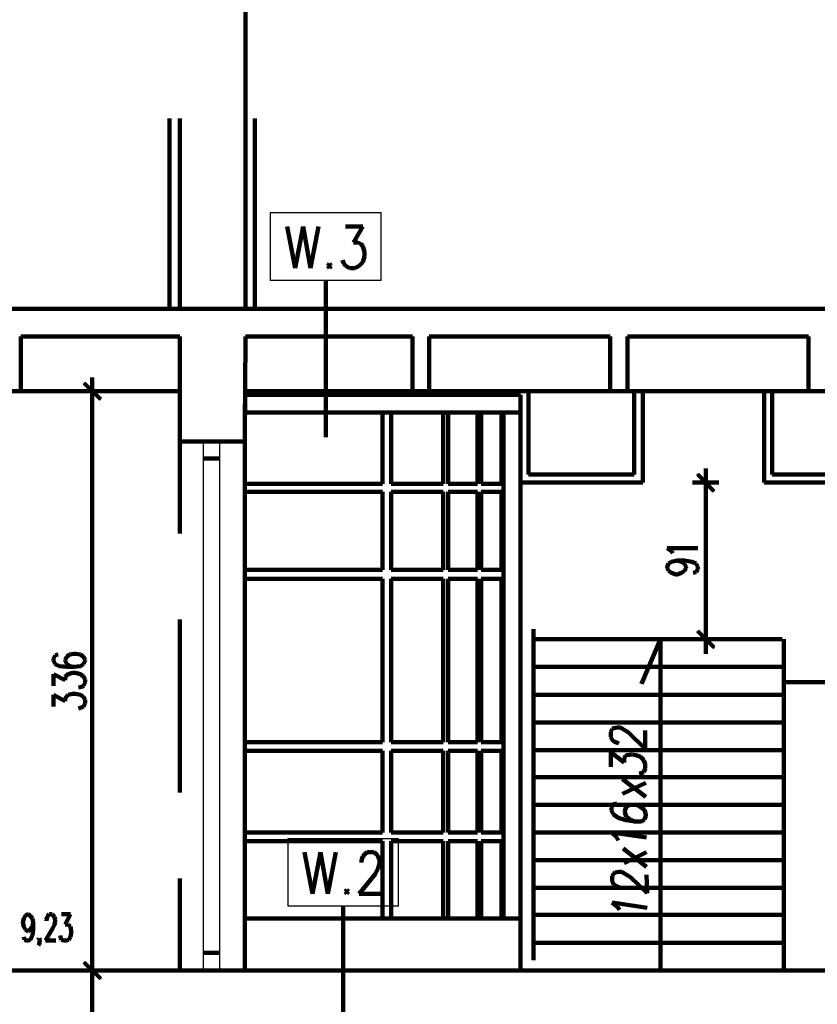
# Model space of a CAD drawing. Header units: inches. Extents: x -1901 to 7725, y 4299 to 7113.
# Tile 15 of 180: x -953 to -491, y 5381 to 5952. Entities that reach past the tile are written whole.
import ezdxf

# ---------------------------------------------------------------- set-up
doc = ezdxf.new("R2010")
doc.units = ezdxf.units.IN
doc.header["$MEASUREMENT"] = 0
for name, color, linetype in [('at_Entity', 7, 'Continuous'), ('at_Rect', 7, 'Continuous'), ('at_Solid', 7, 'Continuous')]:
    doc.layers.add(name, color=color, linetype=linetype)

msp = doc.modelspace()

# ---------------------------------------------------------------- hatches: boundary and pattern name
at = {"layer": 'at_Solid'}
for points in [[(-915.15, 5741.41), (-916.02, 5740.56), (-905.86, 5732.12)], [(-916.02, 5740.56), (-905.86, 5732.12), (-906.72, 5731.27)], [(-559.92, 5688.61), (-560.74, 5687.76), (-550.63, 5678.89)], [(-560.74, 5687.76), (-550.63, 5678.89), (-551.45, 5678.05)], [(-550.63, 5588.08), (-560.74, 5596.95), (-559.92, 5597.79)], [(-551.45, 5587.65), (-550.63, 5588.08), (-560.74, 5596.95)], [(-905.86, 5396.73), (-916.02, 5405.18), (-915.15, 5406.02)], [(-915.15, 5406.02), (-916.02, 5405.18), (-905.86, 5396.73)], [(-906.72, 5395.88), (-905.86, 5396.73), (-916.02, 5405.18)], [(-916.02, 5405.18), (-905.86, 5396.73), (-906.27, 5395.88)]]:
    msp.add_hatch(color=7, dxfattribs=at).paths.add_polyline_path(points)

# ---------------------------------------------------------------- linework, layer by layer
at = {"layer": 'at_Entity', "color": 7, "lineweight": 211}
for p, q in [((-822.25, 6064.54), (-822.25, 5784.07)), ((-866.17, 5894.32), (-866.17, 5784.07)), ((-860.25, 5894.32), (-860.25, 5784.07)), ((-816.73, 5894.32), (-816.73, 5784.07)), ((-798.14, 5831.8), (-793.49, 5807.72)), ((-793.49, 5807.72), (-788.85, 5831.8)), ((-788.85, 5831.8), (-784.65, 5807.72)), ((-784.65, 5807.72), (-780.01, 5831.8)), ((-764.38, 5831.8), (-754.22, 5831.8)), ((-754.22, 5831.8), (-759.73, 5822.51)), ((-759.73, 5822.51), (-757.18, 5822.51)), ((-757.18, 5822.51), (-755.49, 5821.66)), ((-755.49, 5821.66), (-754.22, 5820.4)), ((-754.22, 5820.4), (-753.35, 5817.02)), ((-753.35, 5817.02), (-753.35, 5814.48)), ((-765.2, 5810.26), (-766.06, 5812.37)), ((-754.22, 5811.1), (-756.31, 5808.99)), ((-753.35, 5814.48), (-754.22, 5811.1)), ((-773.63, 5810.26), (-774.49, 5808.99)), ((-774.49, 5808.99), (-773.63, 5807.72)), ((-772.81, 5808.99), (-773.63, 5810.26)), ((-773.63, 5807.72), (-772.81, 5808.99)), ((-764.38, 5808.99), (-765.2, 5810.26)), ((-761.83, 5807.72), (-764.38, 5808.99)), ((-758.86, 5807.72), (-761.83, 5807.72)), ((-756.31, 5808.99), (-758.86, 5807.72)), ((-775.77, 5800.54), (-775.77, 5709.73)), ((-1095.96, 5784.07), (-140.04, 5784.07)), ((-1095.96, 5784.07), (141.27, 5784.07)), ((-860.25, 5768.02), (-952.34, 5768.02)), ((-952.34, 5768.02), (-952.34, 5736.34)), ((-860.25, 5707.19), (-860.25, 5768.02)), ((-860.25, 5768.02), (-860.25, 5707.19)), ((-822.25, 5768.02), (-822.66, 5707.19)), ((-725.51, 5768.02), (-822.25, 5768.02)), ((-725.51, 5736.34), (-725.51, 5768.02)), ((-611, 5768.02), (-715.76, 5768.02)), ((-715.76, 5768.02), (-715.76, 5736.34)), ((-611, 5736.34), (-611, 5768.02)), ((-496.13, 5768.02), (-600.89, 5768.02)), ((-600.89, 5768.02), (-600.89, 5736.34)), ((-496.13, 5736.34), (-496.13, 5768.02)), ((-910.92, 5727.89), (-910.92, 5744.36)), ((-906.27, 5731.69), (-915.56, 5740.98)), ((-952.34, 5736.34), (-962.04, 5736.34)), ((-860.25, 5736.34), (-952.34, 5736.34)), ((-918.53, 5736.34), (-903.31, 5736.34)), ((-725.51, 5736.34), (-822.25, 5736.34)), ((-662.99, 5734.23), (-822.25, 5734.23)), ((-715.76, 5736.34), (-725.51, 5736.34)), ((-611, 5736.34), (-715.76, 5736.34)), ((-662.99, 5734.23), (-662.99, 5400.95)), ((-658.35, 5688.19), (-658.35, 5736.34)), ((-600.89, 5736.34), (-611, 5736.34)), ((-496.13, 5736.34), (-600.89, 5736.34)), ((-597.11, 5736.34), (-597.11, 5688.19)), ((-592, 5736.34), (-592, 5683.54)), ((-521.88, 5683.54), (-521.88, 5736.34)), ((-517.27, 5688.19), (-517.27, 5736.34)), ((-485.97, 5736.34), (-496.13, 5736.34)), ((-910.92, 5730.85), (-910.92, 5406.44)), ((-822.66, 5729.16), (-822.66, 5400.95)), ((-662.99, 5724.09), (-822.25, 5724.09)), ((-742.82, 5682.7), (-742.82, 5724.09)), ((-737.77, 5682.7), (-737.77, 5724.09)), ((-707.74, 5682.7), (-707.74, 5724.09)), ((-704.78, 5682.7), (-704.78, 5724.09)), ((-687.92, 5682.7), (-687.92, 5724.09)), ((-685.78, 5682.7), (-685.78, 5724.09)), ((-673.97, 5724.09), (-673.97, 5682.7)), ((-672.7, 5724.09), (-672.7, 5430.94)), ((-822.66, 5707.19), (-860.25, 5707.19)), ((-860.25, 5707.19), (-860.25, 5653.97)), ((-856.42, 5707.19), (-826.44, 5707.19)), ((-837.01, 5697.48), (-846.71, 5697.48)), ((-555.69, 5675.09), (-555.69, 5691.56)), ((-597.11, 5688.19), (-658.35, 5688.19)), ((-551.04, 5678.47), (-560.33, 5688.19)), ((-459.41, 5688.19), (-517.27, 5688.19)), ((-742.82, 5682.7), (-822.66, 5682.7)), ((-707.74, 5682.7), (-737.77, 5682.7)), ((-687.92, 5682.7), (-704.78, 5682.7)), ((-673.97, 5682.7), (-685.78, 5682.7)), ((-592, 5683.54), (-662.99, 5683.54)), ((-563.3, 5683.54), (-548.08, 5683.54)), ((-459.41, 5683.54), (-521.88, 5683.54)), ((-742.82, 5678.05), (-822.66, 5678.05)), ((-742.82, 5632.85), (-742.82, 5678.05)), ((-707.74, 5678.05), (-737.77, 5678.05)), ((-737.77, 5632.85), (-737.77, 5678.05)), ((-707.74, 5632.85), (-707.74, 5678.05)), ((-687.92, 5678.05), (-704.78, 5678.05)), ((-704.78, 5632.85), (-704.78, 5678.05)), ((-687.92, 5632.85), (-687.92, 5678.05)), ((-673.97, 5678.05), (-685.78, 5678.05)), ((-685.78, 5632.85), (-685.78, 5678.05)), ((-673.97, 5678.05), (-673.97, 5632.85)), ((-555.69, 5598.22), (-555.69, 5677.62)), ((-575.55, 5643.83), (-578.06, 5645.52)), ((-578.06, 5645.52), (-560.33, 5645.52)), ((-574.69, 5642.57), (-575.55, 5643.83)), ((-578.06, 5634.54), (-577.24, 5636.65)), ((-578.06, 5634.12), (-578.06, 5634.54)), ((-577.24, 5632.43), (-578.06, 5634.12)), ((-577.24, 5636.65), (-575.55, 5637.5)), ((-575.55, 5637.5), (-572.18, 5638.34)), ((-572.18, 5638.34), (-569.63, 5637.5)), ((-572.18, 5638.34), (-567.94, 5638.34)), ((-569.63, 5637.5), (-567.94, 5636.65)), ((-567.94, 5638.34), (-563.71, 5637.5)), ((-567.94, 5636.65), (-567.08, 5634.54)), ((-567.08, 5634.12), (-567.94, 5632.43)), ((-567.08, 5634.54), (-567.08, 5634.12)), ((-563.71, 5637.5), (-561.2, 5636.65)), ((-561.2, 5636.65), (-560.33, 5634.54)), ((-560.33, 5634.54), (-560.33, 5633.27)), ((-742.82, 5632.85), (-822.66, 5632.85)), ((-707.74, 5632.85), (-737.77, 5632.85)), ((-687.92, 5632.85), (-704.78, 5632.85)), ((-673.97, 5632.85), (-685.78, 5632.85)), ((-575.55, 5631.16), (-577.24, 5632.43)), ((-573, 5630.31), (-575.55, 5631.16)), ((-572.18, 5630.31), (-573, 5630.31)), ((-569.63, 5631.16), (-572.18, 5630.31)), ((-567.94, 5632.43), (-569.63, 5631.16)), ((-561.2, 5631.58), (-562.89, 5631.16)), ((-560.33, 5633.27), (-561.2, 5631.58)), ((-742.82, 5627.78), (-822.66, 5627.78)), ((-742.82, 5533.16), (-742.82, 5627.78)), ((-707.74, 5627.78), (-737.77, 5627.78)), ((-737.77, 5533.16), (-737.77, 5627.78)), ((-707.74, 5533.16), (-707.74, 5627.78)), ((-687.92, 5627.78), (-704.78, 5627.78)), ((-704.78, 5533.16), (-704.78, 5627.78)), ((-687.92, 5533.16), (-687.92, 5627.78)), ((-673.97, 5627.78), (-685.78, 5627.78)), ((-685.78, 5533.16), (-685.78, 5627.78)), ((-673.97, 5627.78), (-673.97, 5533.16)), ((-860.25, 5604.13), (-860.25, 5504.02)), ((-555.69, 5600.75), (-555.69, 5584.27)), ((-655.38, 5406.87), (-655.38, 5598.64)), ((-560.33, 5597.37), (-551.04, 5588.08)), ((-655.38, 5592.72), (-511.35, 5592.72)), ((-581.89, 5592.72), (-592.87, 5566.95)), ((-581.89, 5400.95), (-581.89, 5592.72)), ((-548.08, 5592.72), (-563.3, 5592.72)), ((-510.48, 5592.72), (-510.48, 5422.92)), ((-510.48, 5592.72), (-510.48, 5400.95)), ((-932.47, 5583.43), (-933.33, 5581.32)), ((-930.78, 5583.85), (-932.47, 5583.43)), ((-924.04, 5583.85), (-925.72, 5582.58)), ((-921.49, 5584.27), (-924.04, 5583.85)), ((-920.62, 5584.27), (-921.49, 5584.27)), ((-917.71, 5583.85), (-920.62, 5584.27)), ((-916.02, 5582.58), (-917.71, 5583.85)), ((-933.33, 5581.32), (-933.33, 5580.47)), ((-933.33, 5580.47), (-932.47, 5578.36)), ((-932.47, 5578.36), (-929.92, 5577.09)), ((-929.92, 5577.09), (-925.72, 5576.67)), ((-925.72, 5582.58), (-926.55, 5580.9)), ((-926.55, 5580.9), (-926.55, 5580.47)), ((-926.55, 5580.47), (-925.72, 5578.36)), ((-925.72, 5578.36), (-924.04, 5577.09)), ((-924.04, 5577.09), (-921.49, 5576.67)), ((-921.49, 5576.67), (-917.71, 5577.09)), ((-917.71, 5577.09), (-916.02, 5578.36)), ((-915.15, 5580.9), (-916.02, 5582.58)), ((-916.02, 5578.36), (-915.15, 5580.47)), ((-915.15, 5580.47), (-915.15, 5580.9)), ((-933.33, 5565.69), (-933.33, 5572.44)), ((-933.33, 5572.44), (-926.55, 5569.07)), ((-926.55, 5570.76), (-925.72, 5572.03)), ((-925.72, 5576.67), (-921.49, 5576.67)), ((-925.72, 5572.03), (-924.86, 5572.44)), ((-924.86, 5572.44), (-922.35, 5573.29)), ((-922.35, 5573.29), (-920.62, 5573.29)), ((-920.62, 5573.29), (-917.71, 5572.44)), ((-917.71, 5572.44), (-916.02, 5571.18)), ((-510.48, 5576.67), (-655.38, 5576.67)), ((-926.55, 5569.07), (-926.55, 5570.76)), ((-916.02, 5565.69), (-916.84, 5565.27)), ((-916.02, 5571.18), (-915.15, 5569.49)), ((-915.15, 5567.8), (-916.02, 5565.69)), ((-915.15, 5569.49), (-915.15, 5567.8)), ((-510.48, 5567.8), (-267.62, 5567.8)), ((-933.33, 5553.86), (-933.33, 5560.62)), ((-933.33, 5560.62), (-926.55, 5556.82)), ((-925.72, 5559.78), (-924.86, 5560.62)), ((-924.86, 5560.62), (-922.35, 5561.04)), ((-922.35, 5561.04), (-920.62, 5561.04)), ((-920.62, 5561.04), (-917.71, 5560.62)), ((-916.84, 5565.27), (-918.94, 5564.84)), ((-917.71, 5560.62), (-916.02, 5559.35)), ((-510.48, 5560.62), (-655.38, 5560.62)), ((-926.55, 5558.51), (-925.72, 5559.78)), ((-926.55, 5556.82), (-926.55, 5558.51)), ((-916.02, 5559.35), (-915.15, 5557.66)), ((-915.15, 5555.55), (-916.02, 5553.86)), ((-915.15, 5557.66), (-915.15, 5555.55)), ((-916.84, 5553.44), (-918.94, 5552.59)), ((-916.02, 5553.86), (-916.84, 5553.44)), ((-510.48, 5544.57), (-655.38, 5544.57)), ((-610.59, 5539.08), (-609.77, 5540.77)), ((-610.59, 5536.12), (-610.59, 5539.08)), ((-609.77, 5540.77), (-608.91, 5541.19)), ((-608.91, 5541.19), (-606.81, 5541.61)), ((-606.81, 5541.61), (-605.12, 5541.61)), ((-605.12, 5541.61), (-602.98, 5540.34)), ((-602.98, 5540.34), (-600.48, 5538.65)), ((-600.48, 5538.65), (-590.77, 5529.36)), ((-590.77, 5529.36), (-590.77, 5539.92)), ((-742.82, 5533.16), (-822.66, 5533.16)), ((-707.74, 5533.16), (-737.77, 5533.16)), ((-687.92, 5533.16), (-704.78, 5533.16)), ((-673.97, 5533.16), (-685.78, 5533.16)), ((-609.77, 5534.43), (-610.59, 5536.12)), ((-608.91, 5533.59), (-609.77, 5534.43)), ((-606.81, 5532.74), (-608.91, 5533.59)), ((-605.94, 5532.32), (-606.81, 5532.74)), ((-742.82, 5528.1), (-822.66, 5528.1)), ((-742.82, 5480.78), (-742.82, 5528.1)), ((-707.74, 5528.1), (-737.77, 5528.1)), ((-737.77, 5480.78), (-737.77, 5528.1)), ((-707.74, 5480.78), (-707.74, 5528.1)), ((-687.92, 5528.1), (-704.78, 5528.1)), ((-704.78, 5480.78), (-704.78, 5528.1)), ((-687.92, 5480.78), (-687.92, 5528.1)), ((-673.97, 5528.1), (-685.78, 5528.1)), ((-685.78, 5480.78), (-685.78, 5528.1)), ((-673.97, 5528.1), (-673.97, 5480.78)), ((-510.48, 5528.51), (-655.38, 5528.51)), ((-610.59, 5518.8), (-610.59, 5527.25)), ((-610.59, 5527.25), (-602.98, 5521.34)), ((-601.3, 5525.56), (-598.34, 5525.99)), ((-598.34, 5525.99), (-596.24, 5525.56)), ((-602.98, 5523.87), (-602.16, 5525.14)), ((-602.98, 5521.34), (-602.98, 5523.87)), ((-602.16, 5525.14), (-601.3, 5525.56)), ((-596.24, 5525.56), (-593.28, 5524.71)), ((-593.28, 5524.71), (-591.59, 5522.6)), ((-591.59, 5522.6), (-590.77, 5520.49)), ((-590.77, 5520.49), (-590.77, 5517.96)), ((-592.46, 5515.42), (-594.14, 5515)), ((-591.59, 5515.85), (-592.46, 5515.42)), ((-590.77, 5517.96), (-591.59, 5515.85)), ((-510.48, 5512.89), (-655.38, 5512.89)), ((-590.32, 5501.48), (-603.85, 5511.62)), ((-590.32, 5509.51), (-603.85, 5503.17)), ((-609.32, 5497.26), (-610.18, 5495.15)), ((-607.22, 5497.68), (-609.32, 5497.26)), ((-510.48, 5496.84), (-655.38, 5496.84)), ((-610.18, 5495.15), (-610.18, 5493.46)), ((-610.18, 5493.46), (-609.32, 5491.35)), ((-601.75, 5495.57), (-602.57, 5493.46)), ((-602.57, 5493.46), (-602.57, 5492.61)), ((-602.57, 5492.61), (-601.75, 5490.08)), ((-599.61, 5496.84), (-601.75, 5495.57)), ((-595.83, 5496.84), (-599.61, 5496.84)), ((-593.28, 5495.57), (-595.83, 5496.84)), ((-591.18, 5493.88), (-593.28, 5495.57)), ((-590.32, 5491.35), (-591.18, 5493.88)), ((-609.32, 5491.35), (-606.35, 5489.23)), ((-606.35, 5489.23), (-601.75, 5487.97)), ((-601.75, 5490.08), (-599.61, 5488.39)), ((-601.75, 5487.97), (-596.65, 5487.12)), ((-599.61, 5488.39), (-596.65, 5487.12)), ((-596.65, 5487.12), (-592.87, 5487.12)), ((-592.87, 5487.12), (-591.18, 5488.39)), ((-591.18, 5488.39), (-590.32, 5490.5)), ((-590.32, 5490.5), (-590.32, 5491.35)), ((-742.82, 5480.78), (-822.66, 5480.78)), ((-707.74, 5480.78), (-737.77, 5480.78)), ((-687.92, 5480.78), (-704.78, 5480.78)), ((-673.97, 5480.78), (-685.78, 5480.78)), ((-510.48, 5480.78), (-655.38, 5480.78)), ((-607.22, 5477.83), (-610.18, 5480.78)), ((-610.18, 5480.78), (-589.91, 5477.83)), ((-742.82, 5475.72), (-822.66, 5475.72)), ((-742.82, 5430.94), (-742.82, 5475.72)), ((-707.74, 5475.72), (-737.77, 5475.72)), ((-737.77, 5430.94), (-737.77, 5475.72)), ((-707.74, 5430.94), (-707.74, 5475.72)), ((-687.92, 5475.72), (-704.78, 5475.72)), ((-704.78, 5430.94), (-704.78, 5475.72)), ((-687.92, 5430.94), (-687.92, 5475.72)), ((-673.97, 5475.72), (-685.78, 5475.72)), ((-685.78, 5430.94), (-685.78, 5475.72)), ((-673.97, 5475.72), (-673.97, 5430.94)), ((-606.35, 5476.14), (-607.22, 5477.83)), ((-510.48, 5406.87), (-510.48, 5477.41)), ((-788.03, 5469.38), (-783.38, 5445.3)), ((-783.38, 5445.3), (-778.73, 5469.38)), ((-778.73, 5469.38), (-774.49, 5445.3)), ((-774.49, 5445.3), (-769.84, 5469.38)), ((-753.35, 5468.11), (-751.66, 5469.38)), ((-751.66, 5469.38), (-747.88, 5469.38)), ((-747.88, 5469.38), (-746.2, 5468.11)), ((-589.91, 5460.93), (-603.44, 5471.49)), ((-589.91, 5469.38), (-602.98, 5463.05)), ((-755.08, 5464.74), (-754.22, 5466.85)), ((-755.08, 5463.47), (-755.08, 5464.74)), ((-754.22, 5466.85), (-753.35, 5468.11)), ((-746.2, 5468.11), (-745.33, 5466.85)), ((-745.33, 5466.85), (-744.51, 5464.74)), ((-744.51, 5464.74), (-744.51, 5462.62)), ((-510.48, 5464.74), (-655.38, 5464.74)), ((-745.33, 5460.09), (-747.02, 5456.71)), ((-744.51, 5462.62), (-745.33, 5460.09)), ((-608.91, 5457.13), (-608.09, 5457.56)), ((-608.09, 5457.56), (-605.94, 5457.98)), ((-605.94, 5457.98), (-604.26, 5457.98)), ((-604.26, 5457.98), (-602.16, 5456.71)), ((-860.25, 5454.17), (-860.25, 5400.95)), ((-747.02, 5456.71), (-756.31, 5445.3)), ((-609.77, 5455.44), (-608.91, 5457.13)), ((-609.77, 5452.49), (-609.77, 5455.44)), ((-608.91, 5450.79), (-609.77, 5452.49)), ((-602.16, 5456.71), (-599.2, 5455.02)), ((-599.2, 5455.02), (-589.5, 5445.73)), ((-589.5, 5445.73), (-589.91, 5456.29)), ((-763.51, 5447.84), (-764.38, 5446.57)), ((-764.38, 5446.57), (-763.51, 5445.3)), ((-762.65, 5446.57), (-763.51, 5447.84)), ((-763.51, 5445.3), (-762.65, 5446.57)), ((-510.48, 5448.68), (-655.38, 5448.68)), ((-607.63, 5449.95), (-608.91, 5450.79)), ((-605.94, 5449.11), (-607.63, 5449.95)), ((-605.12, 5448.68), (-605.94, 5449.11)), ((-756.31, 5445.3), (-743.23, 5445.3)), ((-606.81, 5437.7), (-609.77, 5440.24)), ((-609.77, 5440.24), (-589.5, 5437.28)), ((-765.61, 5438.13), (-765.61, 5347.31)), ((-605.53, 5436.01), (-606.81, 5437.7)), ((-951.06, 5428.83), (-950.65, 5430.94)), ((-951.06, 5428.41), (-951.06, 5428.83)), ((-950.65, 5430.94), (-949.78, 5432.64)), ((-949.78, 5432.64), (-948.51, 5433.48)), ((-948.51, 5433.48), (-948.1, 5433.48)), ((-948.1, 5433.48), (-946.82, 5432.64)), ((-946.82, 5432.64), (-945.55, 5430.94)), ((-945.55, 5430.94), (-945.14, 5428.41)), ((-937.53, 5430.52), (-937.12, 5431.79)), ((-937.53, 5429.68), (-937.53, 5430.52)), ((-937.12, 5431.79), (-936.71, 5432.64)), ((-936.71, 5432.64), (-935.84, 5433.48)), ((-935.84, 5433.48), (-934.15, 5433.48)), ((-934.15, 5433.48), (-933.33, 5432.64)), ((-933.33, 5432.64), (-932.88, 5431.79)), ((-932.88, 5431.79), (-932.47, 5430.52)), ((-932.47, 5428.83), (-932.88, 5427.56)), ((-932.47, 5430.52), (-932.47, 5428.83)), ((-928.69, 5433.48), (-923.58, 5433.48)), ((-923.58, 5433.48), (-926.55, 5427.56)), ((-662.99, 5430.94), (-822.66, 5430.94)), ((-510.48, 5433.05), (-655.38, 5433.05)), ((-950.65, 5426.3), (-951.06, 5428.41)), ((-949.78, 5424.61), (-950.65, 5426.3)), ((-948.51, 5423.76), (-949.78, 5424.61)), ((-948.1, 5423.76), (-948.51, 5423.76)), ((-946.82, 5424.61), (-948.1, 5423.76)), ((-945.55, 5426.3), (-946.82, 5424.61)), ((-945.14, 5428.41), (-945.55, 5426.3)), ((-945.14, 5424.61), (-945.55, 5421.23)), ((-945.14, 5428.41), (-945.14, 5424.61)), ((-933.74, 5425.45), (-937.98, 5418.27)), ((-932.88, 5427.56), (-933.74, 5425.45)), ((-926.55, 5427.56), (-924.86, 5427.56)), ((-924.86, 5427.56), (-924.04, 5426.72)), ((-924.04, 5426.72), (-923.58, 5426.3)), ((-923.58, 5426.3), (-923.17, 5423.76)), ((-923.17, 5423.76), (-923.17, 5422.5)), ((-950.19, 5418.69), (-950.65, 5420.38)), ((-948.96, 5418.27), (-950.19, 5418.69)), ((-948.1, 5418.27), (-948.96, 5418.27)), ((-946.82, 5418.69), (-948.1, 5418.27)), ((-945.55, 5421.23), (-946.82, 5418.69)), ((-942.17, 5418.69), (-941.76, 5419.54)), ((-941.76, 5418.27), (-942.17, 5418.69)), ((-941.76, 5419.54), (-941.35, 5418.69)), ((-941.35, 5418.69), (-941.76, 5418.27)), ((-941.35, 5417.43), (-941.76, 5416.16)), ((-941.35, 5418.69), (-941.35, 5417.43)), ((-937.98, 5418.27), (-932.06, 5418.27)), ((-929.1, 5419.54), (-929.51, 5421.23)), ((-928.69, 5418.69), (-929.1, 5419.54)), ((-927.41, 5418.27), (-928.69, 5418.69)), ((-926.14, 5418.27), (-927.41, 5418.27)), ((-924.45, 5418.69), (-926.14, 5418.27)), ((-923.58, 5420.38), (-924.45, 5418.69)), ((-923.17, 5422.5), (-923.58, 5420.38)), ((-941.76, 5416.16), (-942.17, 5415.32)), ((-510.48, 5417), (-655.38, 5417)), ((-910.92, 5409.4), (-910.92, 5392.51)), ((-910.92, 5392.51), (-910.92, 5409.4)), ((-837.01, 5411.09), (-846.71, 5411.09)), ((-1477.8, 5400.95), (1163.48, 5400.95)), ((-903.31, 5400.95), (-918.53, 5400.95)), ((-918.12, 5400.95), (-903.31, 5400.95)), ((-915.56, 5405.6), (-906.27, 5396.31)), ((-906.27, 5396.31), (-915.56, 5405.6)), ((-662.99, 5400.95), (-822.66, 5400.95)), ((-511.35, 5400.95), (-655.38, 5400.95)), ((-910.92, 5139.06), (-910.92, 5395.46))]:
    msp.add_line(p, q, dxfattribs=at)
at = {"layer": 'at_Entity', "color": 7}
for p, q in [((-915.15, 5741.41), (-916.02, 5740.56)), ((-916.02, 5740.56), (-905.86, 5732.12)), ((-916.02, 5740.56), (-905.86, 5732.12)), ((-906.72, 5731.27), (-916.02, 5740.56)), ((-905.86, 5732.12), (-915.15, 5741.41)), ((-905.86, 5732.12), (-906.72, 5731.27)), ((-559.92, 5688.61), (-560.74, 5687.76)), ((-560.74, 5687.76), (-550.63, 5678.89)), ((-560.74, 5687.76), (-550.63, 5678.89)), ((-551.45, 5678.05), (-560.74, 5687.76)), ((-550.63, 5678.89), (-559.92, 5688.61)), ((-550.63, 5678.89), (-551.45, 5678.05)), ((-560.74, 5596.95), (-559.92, 5597.79)), ((-550.63, 5588.08), (-560.74, 5596.95)), ((-560.74, 5596.95), (-551.45, 5587.65)), ((-550.63, 5588.08), (-560.74, 5596.95)), ((-559.92, 5597.79), (-550.63, 5588.08)), ((-551.45, 5587.65), (-550.63, 5588.08)), ((-916.02, 5405.18), (-915.15, 5406.02)), ((-915.15, 5406.02), (-916.02, 5405.18)), ((-915.15, 5406.02), (-905.86, 5396.73)), ((-905.86, 5396.73), (-915.15, 5406.02)), ((-905.86, 5396.73), (-916.02, 5405.18)), ((-916.02, 5405.18), (-906.72, 5395.88)), ((-905.86, 5396.73), (-916.02, 5405.18)), ((-916.02, 5405.18), (-905.86, 5396.73)), ((-916.02, 5405.18), (-905.86, 5396.73)), ((-906.27, 5395.88), (-916.02, 5405.18)), ((-906.72, 5395.88), (-905.86, 5396.73)), ((-905.86, 5396.73), (-906.27, 5395.88))]:
    msp.add_line(p, q, dxfattribs=at)
at = {"layer": 'at_Rect', "color": 7}
for p, q in [((-807.85, 5839.82), (-743.64, 5839.82)), ((-807.85, 5839.82), (-807.85, 5800.54)), ((-743.64, 5800.54), (-743.64, 5839.82)), ((-743.64, 5800.54), (-807.85, 5800.54)), ((-846.72, 5707.19), (-837.01, 5707.19)), ((-846.72, 5707.19), (-846.72, 5400.95)), ((-837.01, 5400.95), (-837.01, 5707.19)), ((-797.73, 5477.41), (-733.53, 5477.41)), ((-797.73, 5477.41), (-797.73, 5438.13)), ((-733.53, 5438.13), (-733.53, 5477.41)), ((-733.53, 5438.13), (-797.73, 5438.13)), ((-837.01, 5400.95), (-846.72, 5400.95))]:
    msp.add_line(p, q, dxfattribs=at)

doc.saveas('drawing.dxf')
